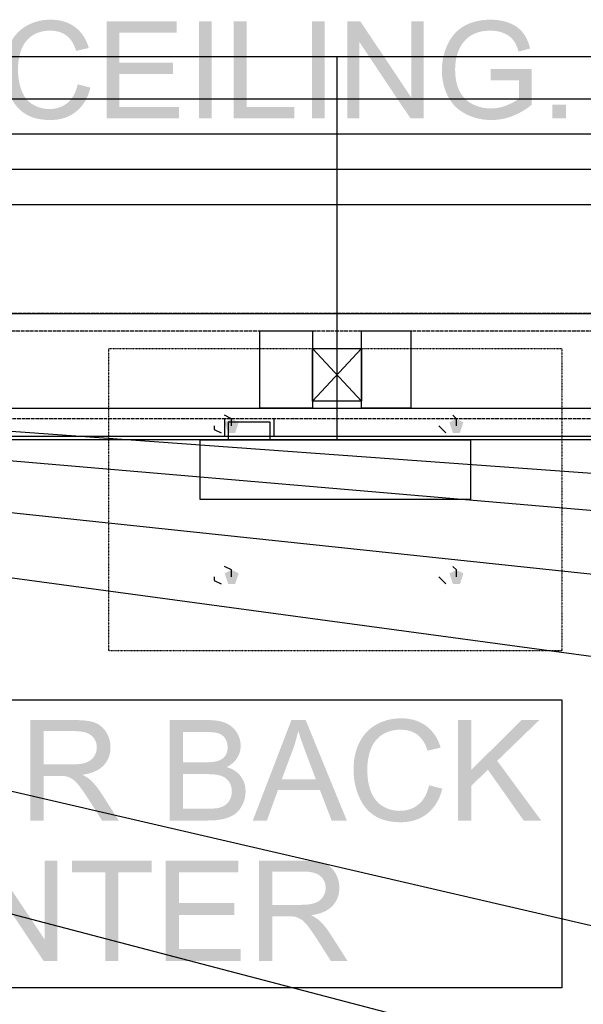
# Model space of a CAD drawing. Header units: millimetres. Extents: x 502444 to 745500, y -417645 to -375189.
# Tile 146 of 208: x 724106 to 724704, y -403378 to -402333. Entities that reach past the tile are written whole.
import ezdxf

# ---------------------------------------------------------------- set-up
doc = ezdxf.new("R2010")
doc.units = ezdxf.units.MM
doc.linetypes.add('PDF_IMPORT', pattern=[1, 0.8, -0.2])
doc.layers.add('PDF2_Geometry', color=7, linetype='Continuous')
doc.layers.add('PDF2_Solid Fills', color=7, linetype='Continuous')

msp = doc.modelspace()

# ---------------------------------------------------------------- hatches: boundary and pattern name
at = {"layer": 'PDF2_Solid Fills', "lineweight": 25, "transparency": 33554559}
for color, points in [(256, [(724138.52307, -402333.46941), (724137.6623, -402333.47578), (724135.29473, -402333.55768), (724132.96356, -402333.73602), (724130.66878, -402334.0099), (724128.40858, -402334.37932), (724126.18478, -402334.84519), (724123.99737, -402335.40569), (724121.84636, -402336.06264), (724119.72992, -402336.81513), (724117.64988, -402337.66316), (724115.60624, -402338.60764), (724113.59899, -402339.64675), (724113.07488, -402339.93883), (724111.11859, -402341.11716), (724109.24419, -402342.38465), (724107.4535, -402343.74223), (724105.7447, -402345.18897), (724104.12143, -402346.7258), (724102.57824, -402348.3518), (724101.12057, -402350.06788), (724099.7448, -402351.87404), (724098.45273, -402353.76937), (724097.24256, -402355.75387), (724096.1161, -402357.82936), (724095.46097, -402359.15145), (724094.57836, -402361.10319), (724093.77401, -402363.10589), (724093.04427, -402365.15863), (724092.39277, -402367.26233), (724091.81771, -402369.41607), (724091.31909, -402371.62077), (724090.89689, -402373.87551), (724090.55113, -402376.18121), (724090.28362, -402378.53786), (724090.09072, -402380.94455), (724089.97607, -402383.40129), (724089.93785, -402385.90899), (724089.94331, -402386.74701), (724090.00337, -402389.11276), (724090.13621, -402391.45394), (724090.34185, -402393.76965), (724090.61846, -402396.06169), (724090.96604, -402398.32826), (724091.38642, -402400.56936), (724091.87777, -402402.78679), (724092.44191, -402404.97875), (724093.07702, -402407.14614), (724093.78493, -402409.28806), (724094.5638, -402411.4054), (724095.41366, -402413.49818), (724095.66479, -402414.08325), (724096.6857, -402416.29249), (724097.78668, -402418.40529), (724098.96592, -402420.42164), (724100.22705, -402422.34153), (724101.56642, -402424.16589), (724102.98587, -402425.89289), (724104.4854, -402427.52434), (724106.06499, -402429.05844), (724137.18915, -402428.24044), (724137.06177, -402428.24044), (724134.74879, -402428.15764), (724132.47585, -402427.9247), (724130.24477, -402427.54345), (724128.05554, -402427.01298), (724125.90635, -402426.33237), (724123.79901, -402425.50345), (724121.73171, -402424.52439), (724119.70626, -402423.39611), (724118.79636, -402422.82651), (724117.01113, -402421.5481), (724115.34419, -402420.13138), (724113.79553, -402418.57635), (724112.36698, -402416.88302), (724111.05672, -402415.05139), (724109.86656, -402413.08053), (724108.7947, -402410.97138), (724107.84112, -402408.72482), (724107.71191, -402408.39271), (724107.00219, -402406.43005), (724106.3689, -402404.40278), (724105.80839, -402402.31), (724105.32251, -402400.15262), (724104.91305, -402397.92973), (724104.57639, -402395.64223), (724104.31615, -402393.28922), (724104.12871, -402390.87069), (724104.0177, -402388.38757), (724103.97949, -402385.83893), (724104.00497, -402384.06552), (724104.11051, -402381.76165), (724104.30159, -402379.47233), (724104.57639, -402377.19757), (724104.93489, -402374.93737), (724105.3771, -402372.69173), (724105.90303, -402370.46064), (724106.51448, -402368.24412), (724107.20965, -402366.04215), (724107.58999, -402364.97756), (724108.48169, -402362.83019), (724109.50624, -402360.7911), (724110.66364, -402358.85846), (724111.95388, -402357.0341), (724113.37697, -402355.31621), (724114.93291, -402353.70659), (724116.62169, -402352.20433), (724118.44332, -402350.80945), (724118.82184, -402350.54285), (724120.60889, -402349.40456), (724122.48875, -402348.40094), (724124.46142, -402347.53107), (724126.5269, -402346.79587), (724128.6852, -402346.19351), (724130.9363, -402345.72491), (724133.27839, -402345.39007), (724135.71329, -402345.18989), (724138.24101, -402345.12255), (724167.85473, -402344.15168), (724166.22236, -402342.69675), (724164.49901, -402341.33189), (724164.19874, -402341.10897), (724162.42261, -402339.88879), (724160.58278, -402338.77506), (724158.6738, -402337.76689), (724156.70113, -402336.86518), (724154.66113, -402336.06901), (724152.55379, -402335.3793), (724150.38094, -402334.79605), (724148.14258, -402334.31835), (724145.83688, -402333.94711), (724143.46567, -402333.68142), (724141.02713, -402333.52219)]), (256, [(724605.41652, -402333.46941), (724604.28278, -402333.47852), (724601.8588, -402333.55677), (724599.48213, -402333.716), (724597.15096, -402333.95713), (724594.86528, -402334.27923), (724592.62692, -402334.68323), (724590.43405, -402335.16821), (724588.28668, -402335.73416), (724586.18662, -402336.38202), (724584.13206, -402337.11176), (724582.12299, -402337.92248), (724580.16123, -402338.81419), (724578.24498, -402339.78779), (724576.37604, -402340.85055), (724574.51801, -402342.04344), (724572.73824, -402343.32913), (724571.0349, -402344.70764), (724605.48568, -402345.12255), (724606.45382, -402345.13347), (724608.82684, -402345.24994), (724611.13254, -402345.49743), (724613.36908, -402345.87595), (724615.53829, -402346.38368), (724617.63653, -402347.02152), (724619.66744, -402347.79039), (724620.72292, -402348.26445), (724622.87394, -402349.37999), (724624.82659, -402350.61382), (724626.58088, -402351.96503), (724628.13864, -402353.43452), (724629.49804, -402355.0214), (724629.53443, -402355.06871), (724630.64269, -402356.6574), (724631.68726, -402358.4308), (724632.67178, -402360.38892), (724633.59442, -402362.53265), (724634.45519, -402364.862), (724635.25409, -402367.37607), (724647.54143, -402364.0067), (724647.38128, -402363.39251), (724646.67884, -402360.95852), (724645.90542, -402358.64008), (724645.06103, -402356.43721), (724644.14203, -402354.35079), (724643.15205, -402352.37904), (724642.08928, -402350.52283), (724640.95554, -402348.7831), (724639.74719, -402347.15892), (724638.69534, -402345.9078), (724637.21402, -402344.36278), (724635.60349, -402342.91148), (724633.86557, -402341.553), (724632.00027, -402340.28732), (724630.00758, -402339.11537), (724627.88569, -402338.03622), (724625.6364, -402337.04989), (724625.44714, -402336.97527), (724623.42352, -402336.23916), (724621.35076, -402335.5904), (724619.22704, -402335.02717), (724617.05237, -402334.55129), (724614.82675, -402334.16185), (724612.55017, -402333.85885), (724610.22263, -402333.6423), (724607.84415, -402333.51309)]), (256, [(724167.85473, -402344.15168), (724138.24101, -402345.12255), (724138.30106, -402345.12255), (724140.81603, -402345.20626), (724143.22364, -402345.4483), (724145.52023, -402345.85048), (724147.70946, -402346.41098), (724149.78768, -402347.13162), (724151.75853, -402348.01059), (724153.6202, -402349.0497), (724155.37267, -402350.24713), (724156.39722, -402351.06786), (724157.86945, -402352.44091), (724159.25432, -402353.97591), (724160.55366, -402355.6738), (724161.76748, -402357.53455), (724162.89576, -402359.55727), (724163.9385, -402361.74376), (724164.8939, -402364.09223), (724165.76377, -402366.60447), (724179.17393, -402363.44528), (724178.50061, -402361.29882), (724177.67805, -402359.03407), (724176.76633, -402356.85849), (724175.76362, -402354.77299), (724174.66991, -402352.77757), (724173.48704, -402350.87224), (724172.21499, -402349.05788), (724170.85196, -402347.33271), (724169.39793, -402345.6967)]), (256, [(724272.41177, -402335.22462), (724197.98892, -402335.22462), (724197.98892, -402438.13837), (724274.79936, -402438.13837), (724274.79936, -402425.99389), (724211.61018, -402425.99389), (724211.61018, -402390.9635), (724268.55014, -402390.9635), (724268.55014, -402378.88908), (724211.61018, -402378.88908), (724211.61018, -402347.3691), (724272.41177, -402347.3691)]), (256, [(724295.93278, -402438.13837), (724295.93278, -402335.22462), (724309.55222, -402335.22462), (724309.55222, -402438.13837)]), (256, [(724346.62352, -402335.22462), (724333.00226, -402335.22462), (724333.00226, -402438.13837), (724397.31426, -402438.13837), (724397.31426, -402425.99389), (724346.62352, -402425.99389)]), (256, [(724415.849, -402438.13837), (724415.849, -402335.22462), (724429.47026, -402335.22462), (724429.47026, -402438.13837)]), (256, [(724467.31315, -402335.22462), (724453.34249, -402335.22462), (724453.34249, -402438.13837), (724466.40143, -402438.13837), (724466.40143, -402357.26704)]), (256, [(724467.31315, -402335.22462), (724466.40143, -402357.26704), (724520.46245, -402438.13837), (724521.37418, -402416.02498)]), (256, [(724534.43311, -402335.22462), (724521.37418, -402335.22462), (724521.37418, -402416.02498), (724520.46245, -402438.13837), (724534.43311, -402438.13837)]), (256, [(724571.0349, -402344.70764), (724569.40981, -402346.17986), (724567.86116, -402347.74489), (724566.39075, -402349.40365), (724564.9986, -402351.15522), (724563.68288, -402352.99959), (724562.44541, -402354.93768), (724561.28437, -402356.96859), (724560.20159, -402359.0923), (724559.42089, -402360.76562), (724558.53646, -402362.83383), (724557.72847, -402364.92752), (724556.99691, -402367.04395), (724556.34359, -402369.18496), (724555.76672, -402371.34962), (724555.26627, -402373.53794), (724554.84407, -402375.75082), (724554.49649, -402377.98736), (724554.22898, -402380.24757), (724554.03608, -402382.53234), (724553.91961, -402384.84076), (724553.8814, -402387.17284), (724553.89414, -402388.53406), (724553.97967, -402390.908), (724554.14527, -402393.24645), (724554.39094, -402395.5476), (724554.71669, -402397.81326), (724555.1225, -402400.04161), (724555.60657, -402402.23357), (724556.17253, -402404.38913), (724556.81857, -402406.50921), (724557.54467, -402408.59198), (724558.34902, -402410.63835), (724559.23527, -402412.64833), (724560.20159, -402414.621), (724561.28073, -402416.60277), (724562.46179, -402418.53268), (724563.72837, -402420.38069), (724565.07867, -402422.14772), (724566.5145, -402423.83378), (724568.03586, -402425.43885), (724569.64093, -402426.96294), (724571.33335, -402428.40513), (724573.10766, -402429.76726), (724574.96933, -402431.04749), (724576.9147, -402432.24675), (724578.94743, -402433.36502), (724580.18671, -402434.00013), (724582.18304, -402434.94097), (724584.21394, -402435.80083), (724586.28125, -402436.5788), (724588.38313, -402437.27396), (724590.5214, -402437.88815), (724592.69425, -402438.42044), (724594.90167, -402438.86994), (724597.14368, -402439.23845), (724599.42208, -402439.52507), (724601.73687, -402439.7298), (724604.08442, -402439.85263), (724606.46837, -402439.89358), (724608.42649, -402439.86264), (724610.69032, -402439.7489), (724612.94143, -402439.55054), (724615.17979, -402439.26939), (724617.40723, -402438.9036), (724619.62376, -402438.45502), (724621.82937, -402437.92272), (724624.02224, -402437.30581), (724626.20418, -402436.6061), (724628.37339, -402435.82176), (724629.51442, -402435.38228), (724631.52166, -402434.5488), (724633.51799, -402433.64345), (724635.5034, -402432.66621), (724637.47789, -402431.61709), (724639.44146, -402430.49609), (724641.3923, -402429.30412), (724643.33221, -402428.04026), (724605.69678, -402427.60806), (724603.84967, -402427.57075), (724601.57309, -402427.41971), (724599.32745, -402427.15311), (724597.11092, -402426.77004), (724594.92169, -402426.27141), (724592.7634, -402425.65631), (724590.63241, -402424.92566), (724588.53053, -402424.07854), (724586.45959, -402423.11586), (724584.80902, -402422.23689), (724582.90369, -402421.05584), (724581.10936, -402419.75286), (724579.42785, -402418.32704), (724577.85918, -402416.77838), (724576.40151, -402415.10689), (724575.05486, -402413.31256), (724573.82102, -402411.39539), (724572.69821, -402409.3563), (724572.26327, -402408.4837), (724571.4389, -402406.63569), (724570.70188, -402404.70669), (724570.05039, -402402.69489), (724569.48624, -402400.60212), (724569.00946, -402398.42836), (724568.6182, -402396.17179), (724568.31429, -402393.83425), (724568.09773, -402391.41482), (724567.9667, -402388.91349), (724567.92303, -402386.33027), (724567.92849, -402385.5059), (724568.00492, -402383.14834), (724568.17234, -402380.82808), (724568.42712, -402378.54514), (724568.7747, -402376.29858), (724569.20964, -402374.08934), (724569.73738, -402371.91649), (724570.35247, -402369.78094), (724571.05856, -402367.68271), (724571.85564, -402365.62177), (724572.16318, -402364.9075), (724573.14224, -402362.8866), (724574.25414, -402360.93031), (724575.49889, -402359.0368), (724576.87466, -402357.20789), (724578.3851, -402355.44268), (724579.72266, -402354.05872), (724581.34047, -402352.63199), (724583.10932, -402351.30626), (724585.03286, -402350.08062), (724587.10926, -402348.95507), (724589.33852, -402347.93051), (724589.83897, -402347.72943), (724591.78617, -402347.0379), (724593.82981, -402346.45283), (724595.9699, -402345.97422), (724598.20463, -402345.60116), (724600.5358, -402345.33547), (724602.96342, -402345.17624), (724605.48568, -402345.12255)]), (256, [(724649.08644, -402385.62874), (724605.48568, -402385.6988), (724605.48568, -402397.77322), (724635.74544, -402397.77322), (724635.74544, -402416.93762), (724635.06847, -402417.5154), (724633.53619, -402418.68281), (724631.80919, -402419.82656), (724629.8893, -402420.94756), (724627.77468, -402422.04399), (724625.46898, -402423.11859), (724622.96857, -402424.16862), (724621.22337, -402424.84195), (724619.04688, -402425.57624), (724616.85583, -402426.1968), (724614.65205, -402426.70543), (724612.4337, -402427.10033), (724610.20262, -402427.3824), (724607.95698, -402427.55164), (724605.69678, -402427.60806), (724643.33221, -402428.04026), (724645.26121, -402426.70452), (724647.17929, -402425.2969), (724649.08644, -402423.8174)]), (256, [(724167.30697, -402402.05523), (724167.28331, -402402.16442), (724166.67004, -402404.68212), (724165.95303, -402407.07335), (724165.13594, -402409.3381), (724164.21693, -402411.47546), (724163.19602, -402413.48635), (724162.0732, -402415.37076), (724160.84847, -402417.1287), (724159.52183, -402418.75924), (724158.0951, -402420.26422), (724156.56647, -402421.64182), (724156.15155, -402421.97939), (724154.3736, -402423.29329), (724152.51376, -402424.45251), (724150.5702, -402425.45795), (724148.54657, -402426.3078), (724146.43924, -402427.00388), (724144.25001, -402427.54436), (724141.97889, -402427.93107), (724139.62406, -402428.1631), (724137.18915, -402428.24044), (724106.06499, -402429.05844), (724107.72465, -402430.497), (724109.46257, -402431.8382), (724111.28237, -402433.08386), (724111.98482, -402433.53335), (724113.73366, -402434.5488), (724115.56256, -402435.4769), (724117.47336, -402436.31584), (724119.46423, -402437.06651), (724121.53699, -402437.72891), (724123.68982, -402438.30306), (724125.92455, -402438.78895), (724128.23934, -402439.18658), (724130.63603, -402439.49595), (724133.11279, -402439.71706), (724135.67144, -402439.84899), (724138.31198, -402439.89358), (724140.50848, -402439.85172), (724142.92155, -402439.70341), (724145.27456, -402439.44863), (724147.56934, -402439.08831), (724149.80406, -402438.62062), (724151.97873, -402438.04647), (724154.09517, -402437.36586), (724156.15337, -402436.57971), (724158.15152, -402435.68618), (724160.08961, -402434.6862), (724161.96947, -402433.57975), (724163.7911, -402432.36776), (724165.55268, -402431.0484), (724166.19507, -402430.52885), (724167.78376, -402429.13943), (724169.29602, -402427.65992), (724170.73367, -402426.09125), (724172.09488, -402424.4334), (724173.37967, -402422.68639), (724174.58984, -402420.84929), (724175.72358, -402418.92393), (724176.78089, -402416.90941), (724177.76176, -402414.8048), (724178.66803, -402412.61102), (724179.49786, -402410.32899), (724180.25126, -402407.95686), (724180.92823, -402405.49558)]), (256, [(724671.13159, -402438.13837), (724671.13159, -402423.74734), (724685.52445, -402423.74734), (724685.52445, -402438.13837)]), (256, [(724330.75116, -402756.86037), (724323.29723, -402760.58733), (724327.02419, -402771.76823), (724334.47812, -402771.76823), (724338.20509, -402760.58733)]), (256, [(724569.27697, -402756.86037), (724561.82304, -402760.58733), (724565.55, -402771.76823), (724573.00393, -402771.76823), (724576.7309, -402760.58733)]), (256, [(724330.75116, -402917.11989), (724323.29723, -402920.84686), (724327.02419, -402932.02776), (724334.47812, -402932.02776), (724338.20509, -402920.84686)]), (256, [(724569.27697, -402917.11989), (724561.82304, -402920.84686), (724565.55, -402932.02776), (724573.00393, -402932.02776), (724576.7309, -402920.84686)]), (1, [(724510.42621, -403074.60967), (724509.53451, -403074.61604), (724507.08504, -403074.70157), (724504.67016, -403074.88538), (724502.29349, -403075.16926), (724499.95504, -403075.55142), (724497.65298, -403076.03367), (724495.38914, -403076.61419), (724493.1617, -403077.29389), (724490.97065, -403078.07277), (724488.81782, -403078.95173), (724486.70138, -403079.92897), (724484.62134, -403081.00539), (724484.08086, -403081.30747), (724482.05359, -403082.52675), (724480.11368, -403083.83883), (724478.26112, -403085.24463), (724476.49226, -403086.74233), (724474.81076, -403088.33284), (724473.21479, -403090.01707), (724471.70435, -403091.79321), (724470.27944, -403093.66306), (724468.94188, -403095.62481), (724467.68985, -403097.68028), (724466.52335, -403099.82856), (724465.84457, -403101.19706), (724464.93102, -403103.21796), (724464.09755, -403105.29072), (724463.34233, -403107.41625), (724462.66719, -403109.59365), (724462.07211, -403111.82383), (724461.55528, -403114.10587), (724461.11853, -403116.44068), (724460.76185, -403118.82827), (724460.48342, -403121.26681), (724460.28506, -403123.75903), (724460.16677, -403126.30222), (724460.12673, -403128.89908), (724460.13219, -403129.76622), (724460.19406, -403132.21568), (724460.33237, -403134.63875), (724460.54347, -403137.03726), (724460.831, -403139.40938), (724461.19132, -403141.75602), (724461.62626, -403144.07628), (724462.1358, -403146.37105), (724462.71814, -403148.64035), (724463.37691, -403150.88417), (724464.10847, -403153.10252), (724464.91465, -403155.29448), (724465.79725, -403157.46096), (724466.05567, -403158.06605), (724467.11298, -403160.35354), (724468.25217, -403162.54095), (724469.47326, -403164.62827), (724470.77807, -403166.61641), (724472.16658, -403168.50446), (724473.63517, -403170.29242), (724475.18746, -403171.9812), (724476.82347, -403173.56989), (724509.04498, -403172.72277), (724508.91395, -403172.72277), (724506.51909, -403172.63724), (724504.16607, -403172.39703), (724501.85674, -403172.00213), (724499.58926, -403171.45255), (724497.36363, -403170.74828), (724495.18169, -403169.88933), (724493.04341, -403168.8757), (724490.94517, -403167.70829), (724490.00433, -403167.11777), (724488.15541, -403165.79477), (724486.43023, -403164.328), (724484.82698, -403162.71838), (724483.34748, -403160.965), (724481.99172, -403159.06876), (724480.75789, -403157.02876), (724479.64781, -403154.84499), (724478.66147, -403152.51836), (724478.52681, -403152.17533), (724477.79342, -403150.14351), (724477.13647, -403148.04436), (724476.55777, -403145.87788), (724476.05551, -403143.64407), (724475.62967, -403141.34293), (724475.28209, -403138.97444), (724475.01094, -403136.53863), (724474.81804, -403134.03549), (724474.70339, -403131.4641), (724474.66336, -403128.82629), (724474.68883, -403126.9901), (724474.79984, -403124.60434), (724474.99638, -403122.23494), (724475.28209, -403119.8792), (724475.65333, -403117.53984), (724476.1101, -403115.21504), (724476.65604, -403112.9057), (724477.28752, -403110.61093), (724478.00816, -403108.33162), (724478.40124, -403107.22881), (724479.32388, -403105.00592), (724480.38483, -403102.89403), (724481.58408, -403100.89406), (724482.91982, -403099.0051), (724484.39205, -403097.22715), (724486.00258, -403095.56021), (724487.75141, -403094.00518), (724489.63673, -403092.56025), (724490.02981, -403092.28456), (724491.88055, -403091.10714), (724493.82775, -403090.06803), (724495.86957, -403089.16722), (724498.00784, -403088.40563), (724500.24075, -403087.78235), (724502.57192, -403087.29737), (724504.99591, -403086.9507), (724507.51816, -403086.74324), (724510.13504, -403086.67409), (724540.79516, -403085.66864), (724539.10456, -403084.16275), (724537.31933, -403082.74967), (724537.00814, -403082.51856), (724535.17014, -403081.25561), (724533.26479, -403080.10185), (724531.28849, -403079.05819), (724529.24666, -403078.12463), (724527.13387, -403077.30117), (724524.95374, -403076.5869), (724522.70263, -403075.98272), (724520.38602, -403075.48864), (724517.99843, -403075.10375), (724515.54351, -403074.82896), (724513.01944, -403074.66427)]), (1, [(724164.22239, -403076.42675), (724116.97655, -403076.42675), (724116.97655, -403182.97011), (724131.07642, -403182.97011), (724131.07642, -403135.65785), (724147.43103, -403135.65785), (724172.14584, -403134.49499), (724174.70813, -403134.09372), (724177.60344, -403133.50774), (724180.33315, -403132.8053), (724182.89908, -403131.98638), (724185.29941, -403131.05009), (724187.53413, -403129.99643), (724189.60325, -403128.82538), (724191.50859, -403127.53786), (724193.24832, -403126.13297), (724194.82246, -403124.61071), (724195.24283, -403124.15575), (724131.07642, -403123.44785), (724131.07642, -403088.2), (724164.80291, -403088.2), (724195.9016, -403086.78418), (724194.20736, -403084.82607), (724192.35844, -403083.09453), (724190.35483, -403081.58955), (724188.19654, -403080.31204), (724185.88356, -403079.2611), (724185.07011, -403078.96538), (724183.13384, -403078.37031), (724181.00466, -403077.85439), (724178.68622, -403077.41855), (724176.17671, -403077.06096), (724173.4743, -403076.78343), (724170.5808, -403076.58507), (724167.49805, -403076.46588)]), (1, [(724305.01544, -403076.42675), (724265.03609, -403076.42675), (724265.03609, -403182.97011), (724305.66875, -403182.97011), (724308.02176, -403182.94554), (724310.83883, -403182.84272), (724313.5194, -403182.66256), (724316.06713, -403182.40324), (724318.47838, -403182.06476), (724320.75496, -403181.64802), (724322.89505, -403181.15303), (724323.02608, -403181.12028), (724325.69028, -403180.35414), (724328.17431, -403179.45151), (724330.47273, -403178.41149), (724332.59098, -403177.23499), (724334.52544, -403175.92109), (724334.60551, -403175.86012), (724336.38892, -403174.34877), (724338.05769, -403172.60449), (724339.60998, -403170.62545), (724279.13778, -403170.39706), (724279.13778, -403133.76798), (724303.77797, -403133.76798), (724336.75834, -403132.172), (724334.83845, -403130.68431), (724332.74749, -403129.35039), (724330.48365, -403128.17298), (724328.04692, -403127.15025), (724325.43914, -403126.2822), (724327.73574, -403125.03927), (724329.94135, -403123.60253), (724331.93585, -403122.03477), (724279.13778, -403121.19493), (724279.13778, -403088.9998), (724300.43499, -403088.9998), (724334.52726, -403087.22094), (724332.88215, -403085.33835), (724331.07144, -403083.63774), (724329.09332, -403082.1182), (724326.94958, -403080.78064), (724324.64025, -403079.62415), (724322.94055, -403078.95629), (724320.84413, -403078.28478), (724318.59303, -403077.71699), (724316.18724, -403077.25203), (724313.62677, -403076.8908), (724310.91162, -403076.6333), (724308.03996, -403076.47771)]), (1, [(724409.31953, -403076.42675), (724394.12778, -403076.42675), (724353.20576, -403182.97011), (724368.17914, -403182.97011), (724379.88232, -403150.70219), (724424.43849, -403150.70219), (724383.95141, -403139.21921), (724395.65459, -403107.96765), (724395.75832, -403107.68285), (724396.64093, -403105.18972), (724397.47258, -403102.69294), (724398.25328, -403100.19162), (724398.98484, -403097.68574), (724399.66363, -403095.17532), (724400.29146, -403092.66125), (724400.87016, -403090.14173), (724401.39609, -403087.61857)]), (1, [(724409.31953, -403076.42675), (724401.39609, -403087.61857), (724401.94931, -403089.50571), (724402.59716, -403091.61214), (724403.3087, -403093.83867), (724404.08758, -403096.1844), (724404.93015, -403098.65024), (724405.83824, -403101.23619), (724406.81183, -403103.94224), (724407.85094, -403106.76749), (724408.95556, -403109.71194), (724420.07641, -403139.21921), (724383.95141, -403139.21921), (724424.43849, -403150.70219), (724436.86777, -403182.97011), (724452.93121, -403182.97011)]), (1, [(724540.79516, -403085.66864), (724510.13504, -403086.67409), (724510.1951, -403086.67409), (724512.80106, -403086.75962), (724515.29238, -403087.01075), (724517.67086, -403087.42658), (724519.93652, -403088.00801), (724522.08936, -403088.75322), (724524.12936, -403089.66403), (724526.05654, -403090.73863), (724527.87089, -403091.97883), (724528.93184, -403092.82868), (724530.45501, -403094.24994), (724531.88902, -403095.83864), (724533.23568, -403097.59657), (724534.49317, -403099.52284), (724535.65966, -403101.61744), (724536.73881, -403103.88128), (724537.72878, -403106.31254), (724538.62777, -403108.91304), (724552.51108, -403105.64285), (724551.81591, -403103.42087), (724550.96424, -403101.07513), (724550.01976, -403098.82312), (724548.98065, -403096.66483), (724547.84873, -403094.59935), (724546.624, -403092.62668), (724545.30646, -403090.74773), (724543.89611, -403088.96159), (724542.39113, -403087.26825)]), (1, [(724585.2203, -403076.42675), (724571.11861, -403076.42675), (724571.11861, -403182.97011), (724585.2203, -403182.97011), (724585.2203, -403146.05077), (724585.2203, -403129.26213)]), (1, [(724657.25192, -403076.42675), (724638.13484, -403076.42675), (724585.2203, -403129.26213), (724585.2203, -403146.05077), (724602.66497, -403129.04467), (724612.55017, -403119.59623)]), (1, [(724195.9016, -403086.78418), (724164.80291, -403088.2), (724165.4817, -403088.20364), (724168.59721, -403088.33648), (724171.46887, -403088.65677), (724174.09667, -403089.16449), (724176.48244, -403089.85966), (724178.62253, -403090.74227), (724180.52059, -403091.81232), (724182.1748, -403093.0698), (724183.16841, -403094.0252), (724184.77348, -403095.96785), (724186.02187, -403098.0861), (724186.91358, -403100.38088), (724187.4486, -403102.85127), (724187.62694, -403105.49727), (724187.47225, -403107.86302), (724186.94997, -403110.35251), (724186.05645, -403112.73737), (724184.79168, -403115.01759), (724184.57148, -403115.35334), (724183.00827, -403117.2969), (724181.14478, -403118.95474), (724178.97557, -403120.32688), (724176.5061, -403121.4133), (724174.7427, -403121.98745), (724172.55529, -403122.51337), (724170.12767, -403122.92192), (724167.45619, -403123.214), (724164.54268, -403123.38961), (724161.38714, -403123.44785), (724131.07642, -403123.44785), (724195.24283, -403124.15575), (724196.8661, -403122.19127), (724198.27099, -403120.12033), (724199.46115, -403117.94566), (724200.43475, -403115.66544), (724201.19179, -403113.28058), (724201.73227, -403110.79109), (724202.05619, -403108.19695), (724202.16356, -403105.49727), (724202.13444, -403104.0396), (724201.91789, -403101.42727), (724201.49387, -403098.88682), (724200.8624, -403096.41734), (724200.02529, -403094.01883), (724198.98254, -403091.6913), (724197.73051, -403089.43564), (724197.44116, -403088.96977)]), (1, [(724334.52726, -403087.22094), (724300.43499, -403088.9998), (724301.8326, -403089.00526), (724305.12645, -403089.06896), (724308.09092, -403089.20362), (724310.726, -403089.40926), (724313.02805, -403089.68587), (724315.00254, -403090.03436), (724316.64401, -403090.45292), (724318.38193, -403091.13262), (724320.54204, -403092.38919), (724322.3855, -403094.00336), (724323.91232, -403095.97603), (724324.94961, -403097.91413), (724325.78673, -403100.23074), (724326.28899, -403102.70932), (724326.45641, -403105.35168), (724326.31083, -403107.85574), (724325.81584, -403110.36889), (724324.96781, -403112.63546), (724323.76856, -403114.65454), (724322.31453, -403116.29055), (724320.42375, -403117.78643), (724318.19449, -403119.00934), (724315.62674, -403119.95928), (724315.13721, -403120.09849), (724313.29921, -403120.49339), (724311.0845, -403120.80003), (724308.49309, -403121.01932), (724305.52499, -403121.15125), (724302.18018, -403121.19493), (724279.13778, -403121.19493), (724331.93585, -403122.03477), (724333.71381, -403120.33598), (724335.28066, -403118.50525), (724336.63278, -403116.5435), (724337.12231, -403115.7173), (724338.2797, -403113.42162), (724339.18233, -403111.06952), (724339.82472, -403108.66191), (724340.21234, -403106.1988), (724340.33973, -403103.68019), (724340.24509, -403101.4764), (724339.91389, -403099.03058), (724339.34247, -403096.61751), (724338.53266, -403094.23812), (724337.48445, -403091.8933), (724336.19784, -403089.58123), (724336.00676, -403089.28369)]), (1, [(724612.55017, -403119.59623), (724602.66497, -403129.04467), (724640.60614, -403182.97011), (724659.21367, -403182.97011)]), (1, [(724172.14584, -403134.49499), (724147.43103, -403135.65785), (724147.5111, -403135.65785), (724150.77038, -403135.71608), (724153.35996, -403135.88532), (724155.28168, -403136.16648), (724157.02506, -403136.68149), (724159.39808, -403137.6751), (724161.7511, -403139.00083), (724163.22696, -403140.09181), (724164.99399, -403141.69869), (724166.87567, -403143.70958), (724168.87382, -403146.12356), (724169.89474, -403147.44929), (724171.18862, -403149.19448), (724172.57531, -403151.13167), (724174.05482, -403153.26176), (724175.62713, -403155.58292), (724177.29225, -403158.09789), (724179.05019, -403160.80394), (724193.15187, -403182.97011), (724210.88772, -403182.97011), (724192.35116, -403153.97239), (724192.23287, -403153.7895), (724190.65692, -403151.45105), (724189.05367, -403149.22633), (724187.42494, -403147.11536), (724185.77073, -403145.1163), (724184.08923, -403143.23097), (724182.38226, -403141.45939), (724180.6498, -403139.80064), (724179.21579, -403138.62686), (724177.21946, -403137.25927), (724174.86281, -403135.88259)]), (1, [(724336.75834, -403132.172), (724303.77797, -403133.76798), (724304.38943, -403133.7698), (724307.5104, -403133.83258), (724310.38387, -403133.98635), (724313.00986, -403134.23112), (724315.38835, -403134.56687), (724317.52116, -403134.99452), (724319.40648, -403135.51226), (724319.97426, -403135.71335), (724322.33091, -403136.77976), (724324.42733, -403138.13187), (724326.26351, -403139.76879), (724327.83765, -403141.6896), (724328.32717, -403142.44027), (724329.44818, -403144.61039), (724330.25071, -403146.94065), (724330.73114, -403149.43197), (724330.89129, -403152.08252), (724330.82213, -403153.88595), (724330.45635, -403156.44915), (724329.77756, -403158.82764), (724328.78395, -403161.02232), (724328.5037, -403161.52368), (724327.02965, -403163.71018), (724325.32995, -403165.52907), (724323.4046, -403166.98128), (724322.58204, -403167.4608), (724320.41647, -403168.46898), (724317.97793, -403169.27879), (724315.26278, -403169.88842), (724313.97799, -403170.07314), (724311.78513, -403170.2533), (724309.01356, -403170.36157), (724305.66875, -403170.39706), (724279.13778, -403170.39706), (724339.60998, -403170.62545), (724341.05127, -403168.41165), (724342.37609, -403165.96401), (724343.05852, -403164.46631), (724343.93748, -403162.12604), (724344.62173, -403159.71752), (724345.11126, -403157.24076), (724345.40425, -403154.69576), (724345.5007, -403152.08252), (724345.42063, -403149.79502), (724345.12218, -403147.22454), (724344.60535, -403144.7587), (724343.86833, -403142.39841), (724342.91111, -403140.14367), (724341.73552, -403137.99357), (724340.33973, -403135.94811), (724340.07949, -403135.61508), (724338.50536, -403133.8162)]), (1, [(724540.22738, -403145.61492), (724540.2019, -403145.72775), (724539.56679, -403148.33462), (724538.82613, -403150.80956), (724537.9781, -403153.15438), (724537.02634, -403155.36727), (724535.96903, -403157.44913), (724534.80799, -403159.39996), (724533.53959, -403161.21977), (724532.16745, -403162.90764), (724530.68977, -403164.4654), (724529.10654, -403165.89122), (724528.67706, -403166.24153), (724526.83724, -403167.60184), (724524.91006, -403168.802), (724522.89917, -403169.84202), (724520.80275, -403170.72281), (724518.62262, -403171.44254), (724516.35514, -403172.00304), (724514.00396, -403172.40249), (724511.56723, -403172.6427), (724509.04498, -403172.72277), (724476.82347, -403173.56989), (724478.54137, -403175.05941), (724480.34115, -403176.44792), (724482.22284, -403177.73725), (724482.95258, -403178.20221), (724484.76147, -403179.25407), (724486.65589, -403180.21492), (724488.63402, -403181.08297), (724490.69404, -403181.86094), (724492.83959, -403182.54701), (724495.06886, -403183.14117), (724497.38365, -403183.64435), (724499.78034, -403184.05563), (724502.26074, -403184.37591), (724504.82666, -403184.6043), (724507.47448, -403184.74169), (724510.20784, -403184.78719), (724512.48259, -403184.74351), (724514.98119, -403184.59065), (724517.41609, -403184.32678), (724519.79094, -403183.95281), (724522.10574, -403183.46965), (724524.35684, -403182.87548), (724526.54971, -403182.1703), (724528.67888, -403181.35594), (724530.748, -403180.43148), (724532.75525, -403179.39601), (724534.70062, -403178.25135), (724536.58595, -403176.99568), (724538.40939, -403175.62992), (724539.07362, -403175.09308), (724540.72055, -403173.65361), (724542.28558, -403172.12224), (724543.77419, -403170.49806), (724545.18271, -403168.78198), (724546.51481, -403166.97309), (724547.76684, -403165.0714), (724548.9388, -403163.0778), (724550.03432, -403160.99229), (724551.04977, -403158.81308), (724551.98879, -403156.54287), (724552.84593, -403154.17984), (724553.62662, -403151.72402), (724554.32907, -403149.17538)]), (1, [(724076.22743, -403225.41348), (724075.28295, -403248.23387), (724131.25112, -403331.95684), (724132.19742, -403309.06366)]), (1, [(724145.71677, -403225.41348), (724132.19742, -403225.41348), (724132.19742, -403309.06366), (724131.25112, -403331.95684), (724145.71677, -403331.95684)]), (1, [(724245.87716, -403225.41348), (724161.41625, -403225.41348), (724161.41625, -403237.98653), (724196.52398, -403237.98653), (724196.52398, -403331.95684), (724210.62567, -403331.95684), (724210.62567, -403237.98653), (724245.87716, -403237.98653)]), (1, [(724337.67917, -403225.41348), (724260.63397, -403225.41348), (724260.63397, -403331.95684), (724340.15047, -403331.95684), (724340.15047, -403319.38379), (724274.73385, -403319.38379), (724274.73385, -403283.11867), (724333.68287, -403283.11867), (724333.68287, -403270.61841), (724274.73385, -403270.61841), (724274.73385, -403237.98653), (724337.67917, -403237.98653)]), (1, [(724407.09572, -403225.41348), (724359.84988, -403225.41348), (724359.84988, -403331.95684), (724373.94975, -403331.95684), (724373.94975, -403284.64458), (724390.30436, -403284.64458), (724415.01917, -403283.48172), (724417.58146, -403283.08045), (724420.47677, -403282.49447), (724423.20648, -403281.79203), (724425.77241, -403280.97311), (724428.17273, -403280.03682), (724430.40746, -403278.98316), (724432.47658, -403277.81211), (724434.38192, -403276.5246), (724436.12165, -403275.1197), (724437.69578, -403273.59743), (724438.11616, -403273.14248), (724373.94975, -403272.43458), (724373.94975, -403237.18673), (724407.67624, -403237.18673), (724438.77493, -403235.77091), (724437.08069, -403233.8128), (724435.23177, -403232.08126), (724433.22816, -403230.57627), (724431.06987, -403229.29877), (724428.75689, -403228.24783), (724427.94344, -403227.95211), (724426.00716, -403227.35704), (724423.87799, -403226.84112), (724421.55955, -403226.40528), (724419.05004, -403226.04769), (724416.34762, -403225.77016), (724413.45413, -403225.5718), (724410.37138, -403225.45261)]), (1, [(724438.77493, -403235.77091), (724407.67624, -403237.18673), (724408.35503, -403237.19128), (724411.47054, -403237.32321), (724414.3422, -403237.6435), (724416.97, -403238.15122), (724419.35577, -403238.84639), (724421.49586, -403239.729), (724423.39392, -403240.79904), (724425.04813, -403242.05653), (724426.04174, -403243.01193), (724427.64681, -403244.95458), (724428.8952, -403247.07283), (724429.7869, -403249.36761), (724430.32193, -403251.83799), (724430.50027, -403254.48399), (724430.34558, -403256.84975), (724429.8233, -403259.33924), (724428.92977, -403261.7241), (724427.66501, -403264.00432), (724427.44481, -403264.34007), (724425.88159, -403266.28363), (724424.01811, -403267.94147), (724421.8489, -403269.31361), (724419.37942, -403270.40003), (724417.61603, -403270.97418), (724415.42862, -403271.5001), (724413.001, -403271.90865), (724410.32952, -403272.20073), (724407.41601, -403272.37634), (724404.26046, -403272.43458), (724373.94975, -403272.43458), (724438.11616, -403273.14248), (724439.73943, -403271.178), (724441.14432, -403269.10706), (724442.33447, -403266.93239), (724443.30807, -403264.65217), (724444.06511, -403262.26731), (724444.60559, -403259.77782), (724444.92952, -403257.18368), (724445.03689, -403254.48399), (724445.00777, -403253.02633), (724444.79122, -403250.41399), (724444.3672, -403247.87355), (724443.73573, -403245.40407), (724442.89861, -403243.00556), (724441.85587, -403240.67803), (724440.60384, -403238.42237), (724440.31449, -403237.9565)]), (1, [(724415.01917, -403283.48172), (724390.30436, -403284.64458), (724390.38443, -403284.64458), (724393.64371, -403284.70281), (724396.23329, -403284.87205), (724398.15501, -403285.15321), (724399.89656, -403285.66822), (724402.27141, -403286.66183), (724404.62442, -403287.98756), (724406.10029, -403289.07854), (724407.86732, -403290.68543), (724409.749, -403292.69631), (724411.74715, -403295.11029), (724412.76806, -403296.43602), (724414.06195, -403298.18121), (724415.44864, -403300.1184), (724416.92814, -403302.24848), (724418.50046, -403304.56965), (724420.16558, -403307.08462), (724421.92352, -403309.79068), (724436.0252, -403331.95684), (724453.76105, -403331.95684), (724435.22449, -403302.95912), (724435.1062, -403302.77623), (724433.53024, -403300.43778), (724431.927, -403298.21306), (724430.29827, -403296.10208), (724428.64406, -403294.10302), (724426.96256, -403292.2177), (724425.25558, -403290.44612), (724423.52313, -403288.78737), (724422.08912, -403287.61359), (724420.09279, -403286.24601), (724417.73614, -403284.86932)])]:
    msp.add_hatch(color=color, dxfattribs=at).paths.add_polyline_path(points)

# ---------------------------------------------------------------- linework, layer by layer
at = {"layer": 'PDF2_Geometry', "color": 6, "lineweight": 25}
for points in [[(736760.18191, -402779.22216), (736760.18191, -402372.9829), (721908.22343, -402372.9829)], [(724442.56013, -402779.22216), (724442.56013, -402372.9829)], [(741403.98123, -402794.13002), (741403.98123, -402417.70648), (721908.22343, -402417.70648)], [(738351.59628, -402794.13002), (738351.59628, -402454.97614), (721908.22343, -402454.97614)], [(735213.49113, -402794.13002), (735213.49113, -402492.2458), (721908.22343, -402492.2458)], [(721908.22343, -402529.51546), (732153.65225, -402529.51546), (732153.65225, -402794.13002)], [(739044.81191, -407195.67657), (721520.61899, -402607.78174)], [(741605.23738, -407203.1305), (721744.23693, -402607.78174), (732176.01405, -404016.57479)], [(735090.50126, -404020.30175), (721744.23693, -402607.78174)], [(738161.52103, -404009.12086), (721841.13804, -402607.78174), (741269.81046, -404005.39389)]]:
    msp.add_lwpolyline(points, dxfattribs=at)
at = {"layer": 'PDF2_Geometry', "lineweight": 25}
for points in [[(727077.52491, -402779.22216), (722962.95473, -402779.22216), (722962.95473, -402645.05139), (729589.49982, -402645.05139), (729589.49982, -402663.68622)], [(724416.47137, -402682.32105), (724468.64889, -402738.22554)], [(724468.64889, -402682.32105), (724416.47137, -402738.22554)], [(722985.31653, -402745.67947), (729582.04589, -402745.67947)], [(724330.75116, -402764.3143), (724330.75116, -402756.86037), (724323.29723, -402753.1334)], [(724323.29723, -402756.86037), (724323.29723, -402775.4952)], [(724375.47475, -402756.86037), (724375.47475, -402775.4952)], [(724569.27697, -402764.3143), (724569.27697, -402756.86037), (724565.55, -402753.1334)], [(724312.11633, -402764.3143), (724312.11633, -402768.04126), (724319.57026, -402771.76823)], [(724550.64214, -402764.3143), (724554.3691, -402768.04126), (724558.09607, -402771.76823)], [(724330.75116, -402924.57383), (724330.75116, -402917.11989), (724323.29723, -402913.39293)], [(724569.27697, -402924.57383), (724569.27697, -402917.11989), (724565.55, -402913.39293)], [(724312.11633, -402924.57383), (724312.11633, -402928.30079), (724319.57026, -402932.02776)], [(724550.64214, -402924.57383), (724554.3691, -402928.30079), (724558.09607, -402932.02776)]]:
    msp.add_lwpolyline(points, dxfattribs=at)
at = {"layer": 'PDF2_Geometry', "linetype": 'PDF_IMPORT', "lineweight": 25, "ltscale": 4.83483}
for points in [[(743215.28658, -402645.05139), (722962.95473, -402645.05139), (723182.84571, -402645.05139)], [(722985.31653, -402663.68622), (743181.74389, -402663.68622)]]:
    msp.add_lwpolyline(points, dxfattribs=at)
at = {"layer": 'PDF2_Geometry', "color": 251, "lineweight": 25, "true_color": 0x636466}
for points in [[(727073.79795, -402775.4952), (722966.6817, -402775.4952), (722966.6817, -402648.77836)], [(724371.74778, -402779.22216), (724371.74778, -402760.58733), (724327.02419, -402760.58733), (724327.02419, -402779.22216)]]:
    msp.add_lwpolyline(points, dxfattribs=at)
at = {"layer": 'PDF2_Geometry', "lineweight": 25}
for points in [[(724416.47137, -402663.68622), (724416.47137, -402745.67947), (724360.56689, -402745.67947), (724360.56689, -402663.68622)], [(724520.82641, -402663.68622), (724520.82641, -402745.67947), (724468.64889, -402745.67947), (724468.64889, -402663.68622)], [(724468.64889, -402682.32105), (724468.64889, -402738.22554), (724416.47137, -402738.22554), (724416.47137, -402682.32105)], [(723533.18049, -403055.01763), (724681.08594, -403055.01763), (724681.08594, -403360.62882), (723533.18049, -403360.62882)]]:
    msp.add_lwpolyline(points, close=True, dxfattribs=at)
at = {"layer": 'PDF2_Geometry', "linetype": 'PDF_IMPORT', "lineweight": 25, "ltscale": 0.007995}
msp.add_lwpolyline([(724681.08594, -402682.32105), (724681.08594, -403002.84011), (724200.30736, -403002.84011), (724200.30736, -402682.32105), (724681.08594, -402682.32105)], dxfattribs=at)
at = {"layer": 'PDF2_Geometry', "linetype": 'PDF_IMPORT', "lineweight": 25, "ltscale": 4.832831}
msp.add_lwpolyline([(743196.65175, -402756.86037), (722985.31653, -402756.86037)], dxfattribs=at)
at = {"layer": 'PDF2_Geometry', "color": 1, "lineweight": 25}
msp.add_lwpolyline([(724297.20847, -402779.22216), (724584.18483, -402779.22216), (724584.18483, -402842.58058), (724297.20847, -402842.58058)], close=True, dxfattribs=at)

doc.saveas('drawing.dxf')
